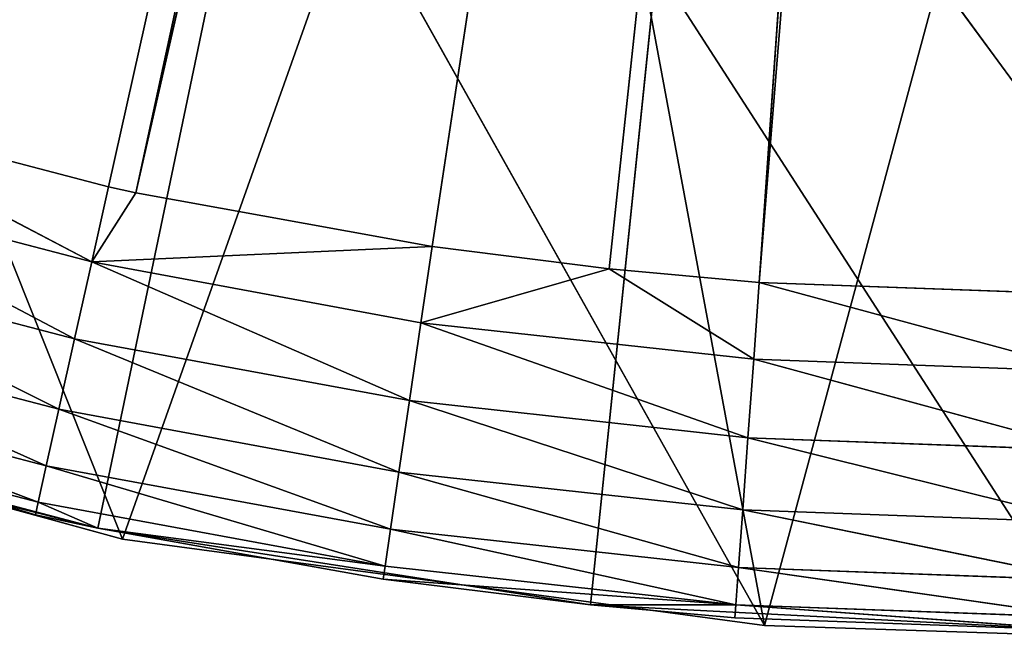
# Model space of a CAD drawing. Extents: x 0 to 20, y -20 to 0.
# Tile 20 of 250: x 7.8 to 9.8, y -20 to -18.7. Entities that reach past the tile are written whole.
import ezdxf

# ---------------------------------------------------------------- set-up
doc = ezdxf.new("R2010")
doc.units = 0
doc.header["$LTSCALE"] = 25.4
doc.layers.get('0').update_dxf_attribs({"color": 13, "linetype": 'CONTINUOUS'})

# ---------------------------------------------------------------- blocks, each defined once
blk = doc.blocks.new('BULB-LED-G9-LENS-9173_STL')
at = {"color": 7}
for p, q in [((7.2764, 52.7852, 19.0527), (7.9445, 52.7852, 19.2274)), ((7.2764, 52.7852, 19.0527), (7.9445, 52.7852, 19.2274)), ((7.2764, 52.7852, 19.0527), (7.9092, 52.7697, 19.386)), ((7.2764, 52.7852, 19.0527), (7.9092, 52.7697, 19.386)), ((7.3222, 52.7474, 18.9006), (7.9445, 52.7852, 19.2274)), ((7.3222, 52.7474, 18.9006), (7.9445, 52.7852, 19.2274)), ((7.9445, 52.7852, 19.2274), (7.9092, 52.7697, 19.386)), ((7.9445, 52.7852, 19.2274), (7.9092, 52.7697, 19.386)), ((7.9445, 52.7852, 19.2274), (8.0353, 52.7474, 19.0847)), ((7.9445, 52.7852, 19.2274), (8.6467, 52.7474, 19.1956)), ((8.5999, 52.7697, 19.5136), (7.9445, 52.7852, 19.2274)), ((8.5999, 52.7697, 19.5136), (7.9445, 52.7852, 19.2274)), ((8.6236, 52.7852, 19.3528), (7.9445, 52.7852, 19.2274)), ((8.6236, 52.7852, 19.3528), (7.9445, 52.7852, 19.2274)), ((7.9445, 52.7852, 19.2274), (8.6467, 52.7474, 19.1956)), ((7.9791, 52.7474, 19.0723), (7.9445, 52.7852, 19.2274)), ((8.6236, 52.7852, 19.3528), (8.5999, 52.7697, 19.5136)), ((8.6236, 52.7852, 19.3528), (8.5999, 52.7697, 19.5136)), ((9.012, 52.7474, 19.242), (8.6236, 52.7852, 19.3528)), ((8.6236, 52.7852, 19.3528), (9.3099, 52.7852, 19.4283)), ((8.6236, 52.7852, 19.3528), (9.3099, 52.7852, 19.4283)), ((8.6236, 52.7852, 19.3528), (9.2981, 52.7697, 19.5905)), ((8.6236, 52.7852, 19.3528), (9.2981, 52.7697, 19.5905)), ((8.6236, 52.7852, 19.3528), (8.6467, 52.7474, 19.1956)), ((8.6236, 52.7852, 19.3528), (8.6467, 52.7474, 19.1956)), ((9.012, 52.7474, 19.242), (8.6236, 52.7852, 19.3528)), ((9.012, 52.7474, 19.242), (9.3099, 52.7852, 19.4283)), ((9.012, 52.7474, 19.242), (9.3099, 52.7852, 19.4283)), ((9.2981, 52.7697, 19.5905), (9.3099, 52.7852, 19.4283)), ((9.2981, 52.7697, 19.5905), (9.3099, 52.7852, 19.4283)), ((9.3099, 52.7852, 19.4283), (9.3215, 52.7474, 19.2699)), ((9.3099, 52.7852, 19.4283), (9.3215, 52.7474, 19.2699)), ((9.3099, 52.7852, 19.4283), (10, 52.7852, 19.4536)), ((9.3099, 52.7852, 19.4283), (10, 52.7852, 19.4536)), ((9.3099, 52.7852, 19.4283), (10, 52.7697, 19.6161)), ((9.3099, 52.7852, 19.4283), (10, 52.7697, 19.6161)), ((9.3215, 52.7474, 19.2699), (10, 52.7852, 19.4536)), ((9.3215, 52.7474, 19.2699), (10, 52.7852, 19.4536)), ((7.2296, 52.7697, 19.2084), (7.9092, 52.7697, 19.386)), ((7.2296, 52.7697, 19.2084), (7.9092, 52.7697, 19.386)), ((7.2296, 52.7697, 19.2084), (7.8768, 52.7027, 19.5314)), ((7.2296, 52.7697, 19.2084), (7.8768, 52.7027, 19.5314)), ((7.9092, 52.7697, 19.386), (7.8768, 52.7027, 19.5314)), ((7.9092, 52.7697, 19.386), (7.8768, 52.7027, 19.5314)), ((8.5782, 52.7027, 19.661), (7.9092, 52.7697, 19.386)), ((8.5782, 52.7027, 19.661), (7.9092, 52.7697, 19.386)), ((8.5999, 52.7697, 19.5136), (7.9092, 52.7697, 19.386)), ((8.5999, 52.7697, 19.5136), (7.9092, 52.7697, 19.386)), ((8.5999, 52.7697, 19.5136), (8.5782, 52.7027, 19.661)), ((8.5999, 52.7697, 19.5136), (8.5782, 52.7027, 19.661)), ((8.5999, 52.7697, 19.5136), (9.2981, 52.7697, 19.5905)), ((8.5999, 52.7697, 19.5136), (9.2981, 52.7697, 19.5905)), ((8.5999, 52.7697, 19.5136), (9.2872, 52.7027, 19.739)), ((8.5999, 52.7697, 19.5136), (9.2872, 52.7027, 19.739)), ((9.2872, 52.7027, 19.739), (9.2981, 52.7697, 19.5905)), ((9.2872, 52.7027, 19.739), (9.2981, 52.7697, 19.5905)), ((9.2981, 52.7697, 19.5905), (10, 52.7697, 19.6161)), ((9.2981, 52.7697, 19.5905), (10, 52.7697, 19.6161)), ((9.2981, 52.7697, 19.5905), (10, 52.7027, 19.765)), ((9.2981, 52.7697, 19.5905), (10, 52.7027, 19.765)), ((7.9791, 52.7474, 19.0723), (7.3222, 52.7474, 18.9006)), ((7.9791, 52.7474, 19.0723), (7.3222, 52.7474, 18.9006)), ((7.9791, 52.7474, 19.0723), (9.8139, 49.2157, 10.8605)), ((7.9791, 52.7474, 19.0723), (9.8139, 49.2157, 10.8605)), ((8.0353, 52.7474, 19.0847), (7.9791, 52.7474, 19.0723)), ((8.6467, 52.7474, 19.1956), (8.0353, 52.7474, 19.0847)), ((9.8139, 49.2157, 10.8605), (8.0353, 52.7474, 19.0847)), ((8.0353, 52.7474, 19.0847), (9.9064, 49.2157, 10.8754)), ((8.0353, 52.7474, 19.0847), (9.9064, 49.2157, 10.8754)), ((8.6467, 52.7474, 19.1956), (8.0353, 52.7474, 19.0847)), ((9.8139, 49.2157, 10.8605), (8.0353, 52.7474, 19.0847)), ((9.012, 52.7474, 19.242), (8.6467, 52.7474, 19.1956)), ((8.6467, 52.7474, 19.1956), (9.9064, 49.2157, 10.8754)), ((8.6467, 52.7474, 19.1956), (9.9064, 49.2157, 10.8754)), ((9.012, 52.7474, 19.242), (8.6467, 52.7474, 19.1956)), ((9.3215, 52.7474, 19.2699), (9.012, 52.7474, 19.242)), ((9.012, 52.7474, 19.242), (9.9064, 49.2157, 10.8754)), ((9.012, 52.7474, 19.242), (9.9064, 49.2157, 10.8754)), ((9.3215, 52.7474, 19.2699), (9.012, 52.7474, 19.242)), ((10, 52.7474, 19.2947), (9.3215, 52.7474, 19.2699)), ((9.9064, 49.2157, 10.8754), (9.3215, 52.7474, 19.2699)), ((9.3215, 52.7474, 19.2699), (10, 49.2157, 10.8804)), ((9.9064, 49.2157, 10.8754), (9.3215, 52.7474, 19.2699)), ((10, 52.7474, 19.2947), (9.3215, 52.7474, 19.2699)), ((9.3215, 52.7474, 19.2699), (10, 49.2157, 10.8804)), ((7.1867, 52.7027, 19.351), (7.8768, 52.7027, 19.5314)), ((7.1867, 52.7027, 19.351), (7.8768, 52.7027, 19.5314)), ((7.1867, 52.7027, 19.351), (7.8508, 52.5914, 19.6479)), ((7.1867, 52.7027, 19.351), (7.8508, 52.5914, 19.6479)), ((7.8768, 52.7027, 19.5314), (7.8508, 52.5914, 19.6479)), ((7.8768, 52.7027, 19.5314), (7.8508, 52.5914, 19.6479)), ((8.5608, 52.5914, 19.7791), (7.8768, 52.7027, 19.5314)), ((8.5608, 52.5914, 19.7791), (7.8768, 52.7027, 19.5314)), ((8.5782, 52.7027, 19.661), (7.8768, 52.7027, 19.5314)), ((8.5782, 52.7027, 19.661), (7.8768, 52.7027, 19.5314)), ((8.5782, 52.7027, 19.661), (8.5608, 52.5914, 19.7791)), ((8.5782, 52.7027, 19.661), (8.5608, 52.5914, 19.7791)), ((8.5782, 52.7027, 19.661), (9.2872, 52.7027, 19.739)), ((8.5782, 52.7027, 19.661), (9.2872, 52.7027, 19.739)), ((8.5782, 52.7027, 19.661), (9.2785, 52.5914, 19.858)), ((8.5782, 52.7027, 19.661), (9.2785, 52.5914, 19.858)), ((9.2785, 52.5914, 19.858), (9.2872, 52.7027, 19.739)), ((9.2785, 52.5914, 19.858), (9.2872, 52.7027, 19.739)), ((9.2872, 52.7027, 19.739), (10, 52.7027, 19.765)), ((9.2872, 52.7027, 19.739), (10, 52.7027, 19.765)), ((9.2872, 52.7027, 19.739), (10, 52.5914, 19.8844)), ((9.2872, 52.7027, 19.739), (10, 52.5914, 19.8844)), ((7.1523, 52.5914, 19.4653), (7.8508, 52.5914, 19.6479)), ((7.1523, 52.5914, 19.4653), (7.8508, 52.5914, 19.6479)), ((7.1523, 52.5914, 19.4653), (7.8341, 52.4474, 19.7232)), ((7.1523, 52.5914, 19.4653), (7.8341, 52.4474, 19.7232)), ((7.8508, 52.5914, 19.6479), (7.8341, 52.4474, 19.7232)), ((7.8508, 52.5914, 19.6479), (7.8341, 52.4474, 19.7232)), ((8.5496, 52.4474, 19.8554), (7.8508, 52.5914, 19.6479)), ((8.5496, 52.4474, 19.8554), (7.8508, 52.5914, 19.6479)), ((8.5608, 52.5914, 19.7791), (7.8508, 52.5914, 19.6479)), ((8.5608, 52.5914, 19.7791), (7.8508, 52.5914, 19.6479)), ((8.5608, 52.5914, 19.7791), (8.5496, 52.4474, 19.8554)), ((8.5608, 52.5914, 19.7791), (8.5496, 52.4474, 19.8554)), ((8.5608, 52.5914, 19.7791), (9.2785, 52.5914, 19.858)), ((8.5608, 52.5914, 19.7791), (9.2785, 52.5914, 19.858)), ((8.5608, 52.5914, 19.7791), (9.2729, 52.4474, 19.935)), ((8.5608, 52.5914, 19.7791), (9.2729, 52.4474, 19.935)), ((9.2729, 52.4474, 19.935), (9.2785, 52.5914, 19.858)), ((9.2729, 52.4474, 19.935), (9.2785, 52.5914, 19.858)), ((9.2785, 52.5914, 19.858), (10, 52.5914, 19.8844)), ((9.2785, 52.5914, 19.858), (10, 52.5914, 19.8844)), ((9.2785, 52.5914, 19.858), (10, 52.4474, 19.9615)), ((9.2785, 52.5914, 19.858), (10, 52.4474, 19.9615)), ((7.1301, 52.4474, 19.5392), (7.8341, 52.4474, 19.7232)), ((7.1301, 52.4474, 19.5392), (7.8341, 52.4474, 19.7232)), ((7.1301, 52.4474, 19.5392), (7.8283, 52.2864, 19.7492)), ((7.1301, 52.4474, 19.5392), (7.8283, 52.2864, 19.7492)), ((7.8341, 52.4474, 19.7232), (7.8283, 52.2864, 19.7492)), ((7.8341, 52.4474, 19.7232), (7.8283, 52.2864, 19.7492)), ((7.9569, 52.2864, 19.777), (7.8341, 52.4474, 19.7232)), ((7.9569, 52.2864, 19.777), (7.8341, 52.4474, 19.7232)), ((8.5496, 52.4474, 19.8554), (7.8341, 52.4474, 19.7232)), ((8.5496, 52.4474, 19.8554), (7.8341, 52.4474, 19.7232)), ((8.5496, 52.4474, 19.8554), (7.9569, 52.2864, 19.777)), ((8.5496, 52.4474, 19.8554), (7.9569, 52.2864, 19.777)), ((8.5457, 52.2864, 19.8818), (8.5496, 52.4474, 19.8554)), ((8.5457, 52.2864, 19.8818), (8.5496, 52.4474, 19.8554)), ((8.5457, 52.2864, 19.8818), (9.2729, 52.4474, 19.935)), ((8.5457, 52.2864, 19.8818), (9.2729, 52.4474, 19.935)), ((8.5496, 52.4474, 19.8554), (9.2729, 52.4474, 19.935)), ((8.5496, 52.4474, 19.8554), (9.2729, 52.4474, 19.935)), ((8.973, 52.2864, 19.9353), (9.2729, 52.4474, 19.935)), ((8.973, 52.2864, 19.9353), (9.2729, 52.4474, 19.935)), ((9.2729, 52.4474, 19.935), (9.2709, 52.2864, 19.9616)), ((9.2729, 52.4474, 19.935), (9.2709, 52.2864, 19.9616)), ((9.2729, 52.4474, 19.935), (10, 52.4474, 19.9615)), ((9.2729, 52.4474, 19.935), (10, 52.4474, 19.9615)), ((9.2729, 52.4474, 19.935), (10, 52.2864, 19.9882)), ((9.2729, 52.4474, 19.935), (10, 52.2864, 19.9882)), ((7.8283, 52.2864, 19.7492), (7.1224, 52.2864, 19.5647)), ((7.1224, 52.2864, 19.5647), (7.9569, 45.0385, 19.777)), ((7.1224, 52.2864, 19.5647), (7.9569, 45.0385, 19.777)), ((7.8283, 52.2864, 19.7492), (7.1224, 52.2864, 19.5647)), ((7.9569, 52.2864, 19.777), (7.8283, 52.2864, 19.7492)), ((7.8283, 52.2864, 19.7492), (7.9569, 45.0385, 19.777)), ((7.8283, 52.2864, 19.7492), (7.9569, 45.0385, 19.777)), ((7.9569, 52.2864, 19.777), (7.8283, 52.2864, 19.7492)), ((7.9569, 52.2864, 19.777), (7.9569, 45.0385, 19.777)), ((7.9569, 45.0385, 19.777), (8.5457, 52.2864, 19.8818)), ((8.5457, 52.2864, 19.8818), (7.9569, 52.2864, 19.777)), ((7.9569, 45.0385, 19.777), (8.5457, 52.2864, 19.8818)), ((7.9569, 52.2864, 19.777), (7.9569, 45.0385, 19.777)), ((8.5457, 52.2864, 19.8818), (7.9569, 52.2864, 19.777)), ((8.973, 45.0385, 19.9353), (8.5457, 52.2864, 19.8818)), ((8.973, 45.0385, 19.9353), (8.5457, 52.2864, 19.8818)), ((8.973, 52.2864, 19.9353), (8.5457, 52.2864, 19.8818)), ((8.973, 52.2864, 19.9353), (8.5457, 52.2864, 19.8818)), ((9.2709, 52.2864, 19.9616), (8.973, 45.0385, 19.9353)), ((8.973, 45.0385, 19.9353), (8.973, 52.2864, 19.9353)), ((8.973, 45.0385, 19.9353), (8.973, 52.2864, 19.9353)), ((9.2709, 52.2864, 19.9616), (8.973, 45.0385, 19.9353)), ((9.2709, 52.2864, 19.9616), (8.973, 52.2864, 19.9353)), ((9.2709, 52.2864, 19.9616), (8.973, 52.2864, 19.9353)), ((10, 45.0385, 19.9882), (9.2709, 52.2864, 19.9616)), ((10, 52.2864, 19.9882), (9.2709, 52.2864, 19.9616)), ((10, 45.0385, 19.9882), (9.2709, 52.2864, 19.9616)), ((10, 52.2864, 19.9882), (9.2709, 52.2864, 19.9616)), ((7.9569, 45.0385, 19.777), (6.9624, 45.0385, 19.5151)), ((7.9569, 45.0385, 19.777), (6.9624, 45.0385, 19.5151)), ((8.973, 45.0385, 19.9353), (7.9569, 45.0385, 19.777)), ((7.9569, 45.0385, 19.777), (10, 45.0385, 10)), ((7.9569, 45.0385, 19.777), (10, 45.0385, 10)), ((8.973, 45.0385, 19.9353), (7.9569, 45.0385, 19.777)), ((10, 45.0385, 19.9882), (8.973, 45.0385, 19.9353)), ((8.973, 45.0385, 19.9353), (10, 45.0385, 10)), ((8.973, 45.0385, 19.9353), (10, 45.0385, 10)), ((10, 45.0385, 19.9882), (8.973, 45.0385, 19.9353))]:
    blk.add_line(p, q, dxfattribs=at)
at = {"color": 9}
for p, q in [((8.0081, 45.012, 19.7996), (6.7198, 45.012, 19.4467)), ((6.7198, 45.012, 19.4467), (8.0081, 18.012, 19.7996)), ((6.7198, 45.012, 19.4467), (8.0081, 18.012, 19.7996)), ((8.0081, 45.012, 19.7996), (6.7198, 45.012, 19.4467)), ((9.3321, 45.012, 19.9777), (8.0081, 45.012, 19.7996)), ((8.0081, 45.012, 19.7996), (9.3321, 18.012, 19.9777)), ((8.0081, 45.012, 19.7996), (9.3321, 18.012, 19.9777)), ((8.0081, 45.012, 19.7996), (8.0081, 18.012, 19.7996)), ((8.0081, 45.012, 19.7996), (8.0081, 18.012, 19.7996)), ((8.0081, 45.012, 19.7996), (8.8551, 45.012, 17.4121)), ((8.0081, 45.012, 19.7996), (8.8551, 45.012, 17.4121)), ((9.3321, 45.012, 19.9777), (8.0081, 45.012, 19.7996)), ((8.8551, 45.012, 17.4121), (9.3321, 45.012, 19.9777)), ((8.8551, 45.012, 17.4121), (9.3321, 45.012, 19.9777)), ((10, 45.012, 20), (9.3321, 18.012, 19.9777)), ((10, 45.012, 20), (9.3321, 45.012, 19.9777)), ((9.3321, 45.012, 19.9777), (9.3321, 18.012, 19.9777)), ((10, 45.012, 20), (9.3321, 18.012, 19.9777)), ((9.3321, 45.012, 19.9777), (9.3321, 18.012, 19.9777)), ((9.3321, 45.012, 19.9777), (10, 45.012, 17.5)), ((10, 45.012, 20), (9.3321, 45.012, 19.9777)), ((9.3321, 45.012, 19.9777), (10, 45.012, 17.5)), ((9.3321, 18.012, 19.9777), (5, 18.012, 12.25)), ((5, 18.012, 12.25), (10, 18.012, 20)), ((9.3321, 18.012, 19.9777), (5, 18.012, 12.25)), ((8.0081, 18.012, 19.7996), (5, 18.012, 12.25)), ((10.6679, 18.012, 19.9777), (5, 18.012, 12.25)), ((10.6679, 18.012, 19.9777), (5, 18.012, 12.25)), ((5, 18.012, 12.25), (10, 18.012, 20)), ((8.0081, 18.012, 19.7996), (5, 18.012, 12.25)), ((8.0081, 18.012, 19.7996), (6.7198, 18.012, 19.4467)), ((8.0081, 18.012, 19.7996), (6.7198, 18.012, 19.4467)), ((9.3321, 18.012, 19.9777), (8.0081, 18.012, 19.7996)), ((9.3321, 18.012, 19.9777), (8.0081, 18.012, 19.7996)), ((10, 18.012, 20), (9.3321, 18.012, 19.9777)), ((10, 18.012, 20), (9.3321, 18.012, 19.9777))]:
    blk.add_line(p, q, dxfattribs=at)
at = {"color": 7}
mesh = blk.add_polyface(dxfattribs=at)
corners = [(7.9092, 52.7697, 19.386), (7.2764, 52.7852, 19.0527), (7.2296, 52.7697, 19.2084)]
mesh.append_faces([[corners[k] for k in face] for face in [(0, 1, 2)]], dxfattribs={"color": 7})
mesh = blk.add_polyface(dxfattribs=at)
corners = [(7.9445, 52.7852, 19.2274), (7.3222, 52.7474, 18.9006), (7.2764, 52.7852, 19.0527)]
mesh.append_faces([[corners[k] for k in face] for face in [(0, 1, 2)]], dxfattribs={"color": 7})
mesh = blk.add_polyface(dxfattribs=at)
corners = [(7.9092, 52.7697, 19.386), (7.9445, 52.7852, 19.2274), (7.2764, 52.7852, 19.0527)]
mesh.append_faces([[corners[k] for k in face] for face in [(0, 1, 2)]], dxfattribs={"color": 7})
mesh = blk.add_polyface(dxfattribs=at)
corners = [(7.9445, 52.7852, 19.2274), (7.9791, 52.7474, 19.0723), (7.3222, 52.7474, 18.9006)]
mesh.append_faces([[corners[k] for k in face] for face in [(0, 1, 2)]], dxfattribs={"color": 7})
mesh = blk.add_polyface(dxfattribs=at)
corners = [(8.5999, 52.7697, 19.5136), (7.9445, 52.7852, 19.2274), (7.9092, 52.7697, 19.386)]
mesh.append_faces([[corners[k] for k in face] for face in [(0, 1, 2)]], dxfattribs={"color": 7})
mesh = blk.add_polyface(dxfattribs=at)
corners = [(7.9445, 52.7852, 19.2274), (8.6467, 52.7474, 19.1956), (8.0353, 52.7474, 19.0847)]
mesh.append_faces([[corners[k] for k in face] for face in [(0, 1, 2)]], dxfattribs={"color": 7})
mesh = blk.add_polyface(dxfattribs=at)
corners = [(8.5999, 52.7697, 19.5136), (8.6236, 52.7852, 19.3528), (7.9445, 52.7852, 19.2274)]
mesh.append_faces([[corners[k] for k in face] for face in [(0, 1, 2)]], dxfattribs={"color": 7})
mesh = blk.add_polyface(dxfattribs=at)
corners = [(8.6236, 52.7852, 19.3528), (8.6467, 52.7474, 19.1956), (7.9445, 52.7852, 19.2274)]
mesh.append_faces([[corners[k] for k in face] for face in [(0, 1, 2)]], dxfattribs={"color": 7})
mesh = blk.add_polyface(dxfattribs=at)
corners = [(9.2981, 52.7697, 19.5905), (8.6236, 52.7852, 19.3528), (8.5999, 52.7697, 19.5136)]
mesh.append_faces([[corners[k] for k in face] for face in [(0, 1, 2)]], dxfattribs={"color": 7})
mesh = blk.add_polyface(dxfattribs=at)
corners = [(9.3099, 52.7852, 19.4283), (9.012, 52.7474, 19.242), (8.6236, 52.7852, 19.3528)]
mesh.append_faces([[corners[k] for k in face] for face in [(0, 1, 2)]], dxfattribs={"color": 7})
mesh = blk.add_polyface(dxfattribs=at)
corners = [(9.2981, 52.7697, 19.5905), (9.3099, 52.7852, 19.4283), (8.6236, 52.7852, 19.3528)]
mesh.append_faces([[corners[k] for k in face] for face in [(0, 1, 2)]], dxfattribs={"color": 7})
mesh = blk.add_polyface(dxfattribs=at)
corners = [(8.6236, 52.7852, 19.3528), (9.012, 52.7474, 19.242), (8.6467, 52.7474, 19.1956)]
mesh.append_faces([[corners[k] for k in face] for face in [(0, 1, 2)]], dxfattribs={"color": 7})
mesh = blk.add_polyface(dxfattribs=at)
corners = [(9.3099, 52.7852, 19.4283), (9.3215, 52.7474, 19.2699), (9.012, 52.7474, 19.242)]
mesh.append_faces([[corners[k] for k in face] for face in [(0, 1, 2)]], dxfattribs={"color": 7})
mesh = blk.add_polyface(dxfattribs=at)
corners = [(10, 52.7697, 19.6161), (9.3099, 52.7852, 19.4283), (9.2981, 52.7697, 19.5905)]
mesh.append_faces([[corners[k] for k in face] for face in [(0, 1, 2)]], dxfattribs={"color": 7})
mesh = blk.add_polyface(dxfattribs=at)
corners = [(10, 52.7852, 19.4536), (9.3215, 52.7474, 19.2699), (9.3099, 52.7852, 19.4283)]
mesh.append_faces([[corners[k] for k in face] for face in [(0, 1, 2)]], dxfattribs={"color": 7})
mesh = blk.add_polyface(dxfattribs=at)
corners = [(10, 52.7697, 19.6161), (10, 52.7852, 19.4536), (9.3099, 52.7852, 19.4283)]
mesh.append_faces([[corners[k] for k in face] for face in [(0, 1, 2)]], dxfattribs={"color": 7})
mesh = blk.add_polyface(dxfattribs=at)
corners = [(10, 52.7852, 19.4536), (10, 52.7474, 19.2947), (9.3215, 52.7474, 19.2699)]
mesh.append_faces([[corners[k] for k in face] for face in [(0, 1, 2)]], dxfattribs={"color": 7})
mesh = blk.add_polyface(dxfattribs=at)
corners = [(7.8768, 52.7027, 19.5314), (7.2296, 52.7697, 19.2084), (7.1867, 52.7027, 19.351)]
mesh.append_faces([[corners[k] for k in face] for face in [(0, 1, 2)]], dxfattribs={"color": 7})
mesh = blk.add_polyface(dxfattribs=at)
corners = [(7.8768, 52.7027, 19.5314), (7.9092, 52.7697, 19.386), (7.2296, 52.7697, 19.2084)]
mesh.append_faces([[corners[k] for k in face] for face in [(0, 1, 2)]], dxfattribs={"color": 7})
mesh = blk.add_polyface(dxfattribs=at)
corners = [(8.5782, 52.7027, 19.661), (7.9092, 52.7697, 19.386), (7.8768, 52.7027, 19.5314)]
mesh.append_faces([[corners[k] for k in face] for face in [(0, 1, 2)]], dxfattribs={"color": 7})
mesh = blk.add_polyface(dxfattribs=at)
corners = [(8.5782, 52.7027, 19.661), (8.5999, 52.7697, 19.5136), (7.9092, 52.7697, 19.386)]
mesh.append_faces([[corners[k] for k in face] for face in [(0, 1, 2)]], dxfattribs={"color": 7})
mesh = blk.add_polyface(dxfattribs=at)
corners = [(9.2872, 52.7027, 19.739), (8.5999, 52.7697, 19.5136), (8.5782, 52.7027, 19.661)]
mesh.append_faces([[corners[k] for k in face] for face in [(0, 1, 2)]], dxfattribs={"color": 7})
mesh = blk.add_polyface(dxfattribs=at)
corners = [(9.2872, 52.7027, 19.739), (9.2981, 52.7697, 19.5905), (8.5999, 52.7697, 19.5136)]
mesh.append_faces([[corners[k] for k in face] for face in [(0, 1, 2)]], dxfattribs={"color": 7})
mesh = blk.add_polyface(dxfattribs=at)
corners = [(10, 52.7027, 19.765), (9.2981, 52.7697, 19.5905), (9.2872, 52.7027, 19.739)]
mesh.append_faces([[corners[k] for k in face] for face in [(0, 1, 2)]], dxfattribs={"color": 7})
mesh = blk.add_polyface(dxfattribs=at)
corners = [(10, 52.7027, 19.765), (10, 52.7697, 19.6161), (9.2981, 52.7697, 19.5905)]
mesh.append_faces([[corners[k] for k in face] for face in [(0, 1, 2)]], dxfattribs={"color": 7})
mesh = blk.add_polyface(dxfattribs=at)
corners = [(7.0808, 52.7474, 18.8244), (9.7235, 49.2157, 10.8358), (6.6796, 52.7474, 18.6814)]
mesh.append_faces([[corners[k] for k in face] for face in [(0, 1, 2)]], dxfattribs={"color": 7})
mesh = blk.add_polyface(dxfattribs=at)
corners = [(7.3222, 52.7474, 18.9006), (9.7235, 49.2157, 10.8358), (7.0808, 52.7474, 18.8244)]
mesh.append_faces([[corners[k] for k in face] for face in [(0, 1, 2)]], dxfattribs={"color": 7})
mesh = blk.add_polyface(dxfattribs=at)
corners = [(7.3222, 52.7474, 18.9006), (9.8139, 49.2157, 10.8605), (9.7235, 49.2157, 10.8358)]
mesh.append_faces([[corners[k] for k in face] for face in [(0, 1, 2)]], dxfattribs={"color": 7})
mesh = blk.add_polyface(dxfattribs=at)
corners = [(7.9791, 52.7474, 19.0723), (9.8139, 49.2157, 10.8605), (7.3222, 52.7474, 18.9006)]
mesh.append_faces([[corners[k] for k in face] for face in [(0, 1, 2)]], dxfattribs={"color": 7})
mesh = blk.add_polyface(dxfattribs=at)
corners = [(8.0353, 52.7474, 19.0847), (9.8139, 49.2157, 10.8605), (7.9791, 52.7474, 19.0723)]
mesh.append_faces([[corners[k] for k in face] for face in [(0, 1, 2)]], dxfattribs={"color": 7})
mesh = blk.add_polyface(dxfattribs=at)
corners = [(8.0353, 52.7474, 19.0847), (9.9064, 49.2157, 10.8754), (9.8139, 49.2157, 10.8605)]
mesh.append_faces([[corners[k] for k in face] for face in [(0, 1, 2)]], dxfattribs={"color": 7})
mesh = blk.add_polyface(dxfattribs=at)
corners = [(8.6467, 52.7474, 19.1956), (9.9064, 49.2157, 10.8754), (8.0353, 52.7474, 19.0847)]
mesh.append_faces([[corners[k] for k in face] for face in [(0, 1, 2)]], dxfattribs={"color": 7})
mesh = blk.add_polyface(dxfattribs=at)
corners = [(9.012, 52.7474, 19.242), (9.9064, 49.2157, 10.8754), (8.6467, 52.7474, 19.1956)]
mesh.append_faces([[corners[k] for k in face] for face in [(0, 1, 2)]], dxfattribs={"color": 7})
mesh = blk.add_polyface(dxfattribs=at)
corners = [(9.3215, 52.7474, 19.2699), (9.9064, 49.2157, 10.8754), (9.012, 52.7474, 19.242)]
mesh.append_faces([[corners[k] for k in face] for face in [(0, 1, 2)]], dxfattribs={"color": 7})
mesh = blk.add_polyface(dxfattribs=at)
corners = [(9.3215, 52.7474, 19.2699), (10, 49.2157, 10.8804), (9.9064, 49.2157, 10.8754)]
mesh.append_faces([[corners[k] for k in face] for face in [(0, 1, 2)]], dxfattribs={"color": 7})
mesh = blk.add_polyface(dxfattribs=at)
corners = [(10, 52.7474, 19.2947), (10, 49.2157, 10.8804), (9.3215, 52.7474, 19.2699)]
mesh.append_faces([[corners[k] for k in face] for face in [(0, 1, 2)]], dxfattribs={"color": 7})
mesh = blk.add_polyface(dxfattribs=at)
corners = [(7.8508, 52.5914, 19.6479), (7.1867, 52.7027, 19.351), (7.1523, 52.5914, 19.4653)]
mesh.append_faces([[corners[k] for k in face] for face in [(0, 1, 2)]], dxfattribs={"color": 7})
mesh = blk.add_polyface(dxfattribs=at)
corners = [(7.8508, 52.5914, 19.6479), (7.8768, 52.7027, 19.5314), (7.1867, 52.7027, 19.351)]
mesh.append_faces([[corners[k] for k in face] for face in [(0, 1, 2)]], dxfattribs={"color": 7})
mesh = blk.add_polyface(dxfattribs=at)
corners = [(8.5608, 52.5914, 19.7791), (7.8768, 52.7027, 19.5314), (7.8508, 52.5914, 19.6479)]
mesh.append_faces([[corners[k] for k in face] for face in [(0, 1, 2)]], dxfattribs={"color": 7})
mesh = blk.add_polyface(dxfattribs=at)
corners = [(8.5608, 52.5914, 19.7791), (8.5782, 52.7027, 19.661), (7.8768, 52.7027, 19.5314)]
mesh.append_faces([[corners[k] for k in face] for face in [(0, 1, 2)]], dxfattribs={"color": 7})
mesh = blk.add_polyface(dxfattribs=at)
corners = [(9.2785, 52.5914, 19.858), (8.5782, 52.7027, 19.661), (8.5608, 52.5914, 19.7791)]
mesh.append_faces([[corners[k] for k in face] for face in [(0, 1, 2)]], dxfattribs={"color": 7})
mesh = blk.add_polyface(dxfattribs=at)
corners = [(9.2785, 52.5914, 19.858), (9.2872, 52.7027, 19.739), (8.5782, 52.7027, 19.661)]
mesh.append_faces([[corners[k] for k in face] for face in [(0, 1, 2)]], dxfattribs={"color": 7})
mesh = blk.add_polyface(dxfattribs=at)
corners = [(10, 52.5914, 19.8844), (9.2872, 52.7027, 19.739), (9.2785, 52.5914, 19.858)]
mesh.append_faces([[corners[k] for k in face] for face in [(0, 1, 2)]], dxfattribs={"color": 7})
mesh = blk.add_polyface(dxfattribs=at)
corners = [(10, 52.5914, 19.8844), (10, 52.7027, 19.765), (9.2872, 52.7027, 19.739)]
mesh.append_faces([[corners[k] for k in face] for face in [(0, 1, 2)]], dxfattribs={"color": 7})
mesh = blk.add_polyface(dxfattribs=at)
corners = [(7.8341, 52.4474, 19.7232), (7.1523, 52.5914, 19.4653), (7.1301, 52.4474, 19.5392)]
mesh.append_faces([[corners[k] for k in face] for face in [(0, 1, 2)]], dxfattribs={"color": 7})
mesh = blk.add_polyface(dxfattribs=at)
corners = [(7.8508, 52.5914, 19.6479), (7.1523, 52.5914, 19.4653), (7.8341, 52.4474, 19.7232)]
mesh.append_faces([[corners[k] for k in face] for face in [(0, 1, 2)]], dxfattribs={"color": 7})
mesh = blk.add_polyface(dxfattribs=at)
corners = [(8.5496, 52.4474, 19.8554), (7.8508, 52.5914, 19.6479), (7.8341, 52.4474, 19.7232)]
mesh.append_faces([[corners[k] for k in face] for face in [(0, 1, 2)]], dxfattribs={"color": 7})
mesh = blk.add_polyface(dxfattribs=at)
corners = [(8.5608, 52.5914, 19.7791), (7.8508, 52.5914, 19.6479), (8.5496, 52.4474, 19.8554)]
mesh.append_faces([[corners[k] for k in face] for face in [(0, 1, 2)]], dxfattribs={"color": 7})
mesh = blk.add_polyface(dxfattribs=at)
corners = [(9.2729, 52.4474, 19.935), (8.5608, 52.5914, 19.7791), (8.5496, 52.4474, 19.8554)]
mesh.append_faces([[corners[k] for k in face] for face in [(0, 1, 2)]], dxfattribs={"color": 7})
mesh = blk.add_polyface(dxfattribs=at)
corners = [(9.2785, 52.5914, 19.858), (8.5608, 52.5914, 19.7791), (9.2729, 52.4474, 19.935)]
mesh.append_faces([[corners[k] for k in face] for face in [(0, 1, 2)]], dxfattribs={"color": 7})
mesh = blk.add_polyface(dxfattribs=at)
corners = [(10, 52.4474, 19.9615), (9.2785, 52.5914, 19.858), (9.2729, 52.4474, 19.935)]
mesh.append_faces([[corners[k] for k in face] for face in [(0, 1, 2)]], dxfattribs={"color": 7})
mesh = blk.add_polyface(dxfattribs=at)
corners = [(10, 52.5914, 19.8844), (9.2785, 52.5914, 19.858), (10, 52.4474, 19.9615)]
mesh.append_faces([[corners[k] for k in face] for face in [(0, 1, 2)]], dxfattribs={"color": 7})
mesh = blk.add_polyface(dxfattribs=at)
corners = [(7.8283, 52.2864, 19.7492), (7.1301, 52.4474, 19.5392), (7.1224, 52.2864, 19.5647)]
mesh.append_faces([[corners[k] for k in face] for face in [(0, 1, 2)]], dxfattribs={"color": 7})
mesh = blk.add_polyface(dxfattribs=at)
corners = [(7.8341, 52.4474, 19.7232), (7.1301, 52.4474, 19.5392), (7.8283, 52.2864, 19.7492)]
mesh.append_faces([[corners[k] for k in face] for face in [(0, 1, 2)]], dxfattribs={"color": 7})
mesh = blk.add_polyface(dxfattribs=at)
corners = [(7.9569, 52.2864, 19.777), (7.8341, 52.4474, 19.7232), (7.8283, 52.2864, 19.7492)]
mesh.append_faces([[corners[k] for k in face] for face in [(0, 1, 2)]], dxfattribs={"color": 7})
mesh = blk.add_polyface(dxfattribs=at)
corners = [(8.5496, 52.4474, 19.8554), (7.8341, 52.4474, 19.7232), (7.9569, 52.2864, 19.777)]
mesh.append_faces([[corners[k] for k in face] for face in [(0, 1, 2)]], dxfattribs={"color": 7})
mesh = blk.add_polyface(dxfattribs=at)
corners = [(8.5496, 52.4474, 19.8554), (7.9569, 52.2864, 19.777), (8.5457, 52.2864, 19.8818)]
mesh.append_faces([[corners[k] for k in face] for face in [(0, 1, 2)]], dxfattribs={"color": 7})
mesh = blk.add_polyface(dxfattribs=at)
corners = [(9.2729, 52.4474, 19.935), (8.5496, 52.4474, 19.8554), (8.5457, 52.2864, 19.8818)]
mesh.append_faces([[corners[k] for k in face] for face in [(0, 1, 2)]], dxfattribs={"color": 7})
mesh = blk.add_polyface(dxfattribs=at)
corners = [(9.2729, 52.4474, 19.935), (8.5457, 52.2864, 19.8818), (8.973, 52.2864, 19.9353)]
mesh.append_faces([[corners[k] for k in face] for face in [(0, 1, 2)]], dxfattribs={"color": 7})
mesh = blk.add_polyface(dxfattribs=at)
corners = [(9.2729, 52.4474, 19.935), (8.973, 52.2864, 19.9353), (9.2709, 52.2864, 19.9616)]
mesh.append_faces([[corners[k] for k in face] for face in [(0, 1, 2)]], dxfattribs={"color": 7})
mesh = blk.add_polyface(dxfattribs=at)
corners = [(10, 52.2864, 19.9882), (9.2729, 52.4474, 19.935), (9.2709, 52.2864, 19.9616)]
mesh.append_faces([[corners[k] for k in face] for face in [(0, 1, 2)]], dxfattribs={"color": 7})
mesh = blk.add_polyface(dxfattribs=at)
corners = [(10, 52.4474, 19.9615), (9.2729, 52.4474, 19.935), (10, 52.2864, 19.9882)]
mesh.append_faces([[corners[k] for k in face] for face in [(0, 1, 2)]], dxfattribs={"color": 7})
mesh = blk.add_polyface(dxfattribs=at)
corners = [(7.9569, 45.0385, 19.777), (7.1224, 52.2864, 19.5647), (6.9624, 45.0385, 19.5151)]
mesh.append_faces([[corners[k] for k in face] for face in [(0, 1, 2)]], dxfattribs={"color": 7})
mesh = blk.add_polyface(dxfattribs=at)
corners = [(7.9569, 45.0385, 19.777), (7.8283, 52.2864, 19.7492), (7.1224, 52.2864, 19.5647)]
mesh.append_faces([[corners[k] for k in face] for face in [(0, 1, 2)]], dxfattribs={"color": 7})
mesh = blk.add_polyface(dxfattribs=at)
corners = [(7.9569, 52.2864, 19.777), (7.8283, 52.2864, 19.7492), (7.9569, 45.0385, 19.777)]
mesh.append_faces([[corners[k] for k in face] for face in [(0, 1, 2)]], dxfattribs={"color": 7})
mesh = blk.add_polyface(dxfattribs=at)
corners = [(8.5457, 52.2864, 19.8818), (7.9569, 52.2864, 19.777), (7.9569, 45.0385, 19.777)]
mesh.append_faces([[corners[k] for k in face] for face in [(0, 1, 2)]], dxfattribs={"color": 7})
mesh = blk.add_polyface(dxfattribs=at)
corners = [(8.973, 45.0385, 19.9353), (8.5457, 52.2864, 19.8818), (7.9569, 45.0385, 19.777)]
mesh.append_faces([[corners[k] for k in face] for face in [(0, 1, 2)]], dxfattribs={"color": 7})
mesh = blk.add_polyface(dxfattribs=at)
corners = [(8.973, 52.2864, 19.9353), (8.5457, 52.2864, 19.8818), (8.973, 45.0385, 19.9353)]
mesh.append_faces([[corners[k] for k in face] for face in [(0, 1, 2)]], dxfattribs={"color": 7})
mesh = blk.add_polyface(dxfattribs=at)
corners = [(10, 45.0385, 19.9882), (9.2709, 52.2864, 19.9616), (8.973, 45.0385, 19.9353)]
mesh.append_faces([[corners[k] for k in face] for face in [(0, 1, 2)]], dxfattribs={"color": 7})
mesh = blk.add_polyface(dxfattribs=at)
corners = [(9.2709, 52.2864, 19.9616), (8.973, 52.2864, 19.9353), (8.973, 45.0385, 19.9353)]
mesh.append_faces([[corners[k] for k in face] for face in [(0, 1, 2)]], dxfattribs={"color": 7})
mesh = blk.add_polyface(dxfattribs=at)
corners = [(10, 52.2864, 19.9882), (9.2709, 52.2864, 19.9616), (10, 45.0385, 19.9882)]
mesh.append_faces([[corners[k] for k in face] for face in [(0, 1, 2)]], dxfattribs={"color": 7})
mesh = blk.add_polyface(dxfattribs=at)
corners = [(6.0002, 45.0385, 19.1524), (5.0803, 45.0385, 18.6926), (10, 45.0385, 10)]
mesh.append_faces([[corners[k] for k in face] for face in [(0, 1, 2)]], dxfattribs={"color": 7})
mesh = blk.add_polyface(dxfattribs=at)
corners = [(6.9624, 45.0385, 19.5151), (6.0002, 45.0385, 19.1524), (10, 45.0385, 10)]
mesh.append_faces([[corners[k] for k in face] for face in [(0, 1, 2)]], dxfattribs={"color": 7})
mesh = blk.add_polyface(dxfattribs=at)
corners = [(7.9569, 45.0385, 19.777), (6.9624, 45.0385, 19.5151), (10, 45.0385, 10)]
mesh.append_faces([[corners[k] for k in face] for face in [(0, 1, 2)]], dxfattribs={"color": 7})
mesh = blk.add_polyface(dxfattribs=at)
corners = [(8.973, 45.0385, 19.9353), (7.9569, 45.0385, 19.777), (10, 45.0385, 10)]
mesh.append_faces([[corners[k] for k in face] for face in [(0, 1, 2)]], dxfattribs={"color": 7})
mesh = blk.add_polyface(dxfattribs=at)
corners = [(10, 45.0385, 19.9882), (8.973, 45.0385, 19.9353), (10, 45.0385, 10)]
mesh.append_faces([[corners[k] for k in face] for face in [(0, 1, 2)]], dxfattribs={"color": 7})
at = {"color": 9}
mesh = blk.add_polyface(dxfattribs=at)
corners = [(8.0081, 45.012, 19.7996), (6.7198, 45.012, 19.4467), (8.0081, 18.012, 19.7996)]
mesh.append_faces([[corners[k] for k in face] for face in [(0, 1, 2)]], dxfattribs={"color": 9})
mesh = blk.add_polyface(dxfattribs=at)
corners = [(8.0081, 18.012, 19.7996), (6.7198, 45.012, 19.4467), (6.7198, 18.012, 19.4467)]
mesh.append_faces([[corners[k] for k in face] for face in [(0, 1, 2)]], dxfattribs={"color": 9})
mesh = blk.add_polyface(dxfattribs=at)
corners = [(6.7198, 45.012, 19.4467), (8.8551, 45.012, 17.4121), (7.7371, 45.012, 17.1505)]
mesh.append_faces([[corners[k] for k in face] for face in [(0, 1, 2)]], dxfattribs={"color": 9})
mesh = blk.add_polyface(dxfattribs=at)
corners = [(8.0081, 45.012, 19.7996), (8.8551, 45.012, 17.4121), (6.7198, 45.012, 19.4467)]
mesh.append_faces([[corners[k] for k in face] for face in [(0, 1, 2)]], dxfattribs={"color": 9})
mesh = blk.add_polyface(dxfattribs=at)
corners = [(9.3321, 45.012, 19.9777), (8.0081, 45.012, 19.7996), (9.3321, 18.012, 19.9777)]
mesh.append_faces([[corners[k] for k in face] for face in [(0, 1, 2)]], dxfattribs={"color": 9})
mesh = blk.add_polyface(dxfattribs=at)
corners = [(9.3321, 18.012, 19.9777), (8.0081, 45.012, 19.7996), (8.0081, 18.012, 19.7996)]
mesh.append_faces([[corners[k] for k in face] for face in [(0, 1, 2)]], dxfattribs={"color": 9})
mesh = blk.add_polyface(dxfattribs=at)
corners = [(9.3321, 45.012, 19.9777), (8.8551, 45.012, 17.4121), (8.0081, 45.012, 19.7996)]
mesh.append_faces([[corners[k] for k in face] for face in [(0, 1, 2)]], dxfattribs={"color": 9})
mesh = blk.add_polyface(dxfattribs=at)
corners = [(9.3321, 45.012, 19.9777), (10, 45.012, 17.5), (8.8551, 45.012, 17.4121)]
mesh.append_faces([[corners[k] for k in face] for face in [(0, 1, 2)]], dxfattribs={"color": 9})
mesh = blk.add_polyface(dxfattribs=at)
corners = [(10, 45.012, 20), (9.3321, 18.012, 19.9777), (10, 18.012, 20)]
mesh.append_faces([[corners[k] for k in face] for face in [(0, 1, 2)]], dxfattribs={"color": 9})
mesh = blk.add_polyface(dxfattribs=at)
corners = [(10, 45.012, 20), (9.3321, 45.012, 19.9777), (9.3321, 18.012, 19.9777)]
mesh.append_faces([[corners[k] for k in face] for face in [(0, 1, 2)]], dxfattribs={"color": 9})
mesh = blk.add_polyface(dxfattribs=at)
corners = [(10, 45.012, 20), (10, 45.012, 17.5), (9.3321, 45.012, 19.9777)]
mesh.append_faces([[corners[k] for k in face] for face in [(0, 1, 2)]], dxfattribs={"color": 9})
mesh = blk.add_polyface(dxfattribs=at)
corners = [(10, 18.012, 20), (9.3321, 18.012, 19.9777), (5, 18.012, 12.25)]
mesh.append_faces([[corners[k] for k in face] for face in [(0, 1, 2)]], dxfattribs={"color": 9})
mesh = blk.add_polyface(dxfattribs=at)
corners = [(9.3321, 18.012, 19.9777), (8.0081, 18.012, 19.7996), (5, 18.012, 12.25)]
mesh.append_faces([[corners[k] for k in face] for face in [(0, 1, 2)]], dxfattribs={"color": 9})
mesh = blk.add_polyface(dxfattribs=at)
corners = [(11.9919, 18.012, 19.7996), (5, 18.012, 12.25), (15, 18.012, 12.25)]
mesh.append_faces([[corners[k] for k in face] for face in [(0, 1, 2)]], dxfattribs={"color": 9})
mesh = blk.add_polyface(dxfattribs=at)
corners = [(10.6679, 18.012, 19.9777), (5, 18.012, 12.25), (11.9919, 18.012, 19.7996)]
mesh.append_faces([[corners[k] for k in face] for face in [(0, 1, 2)]], dxfattribs={"color": 9})
mesh = blk.add_polyface(dxfattribs=at)
corners = [(10, 18.012, 20), (5, 18.012, 12.25), (10.6679, 18.012, 19.9777)]
mesh.append_faces([[corners[k] for k in face] for face in [(0, 1, 2)]], dxfattribs={"color": 9})
mesh = blk.add_polyface(dxfattribs=at)
corners = [(8.0081, 18.012, 19.7996), (6.7198, 18.012, 19.4467), (5, 18.012, 12.25)]
mesh.append_faces([[corners[k] for k in face] for face in [(0, 1, 2)]], dxfattribs={"color": 9})

msp = doc.modelspace()

# ---------------------------------------------------------------- block references
at = {"color": 0, "extrusion": (0, -1, -1.11022e-16)}
msp.add_blockref('BULB-LED-G9-LENS-9173_STL', (0, 0), dxfattribs=at)

doc.saveas('drawing.dxf')
